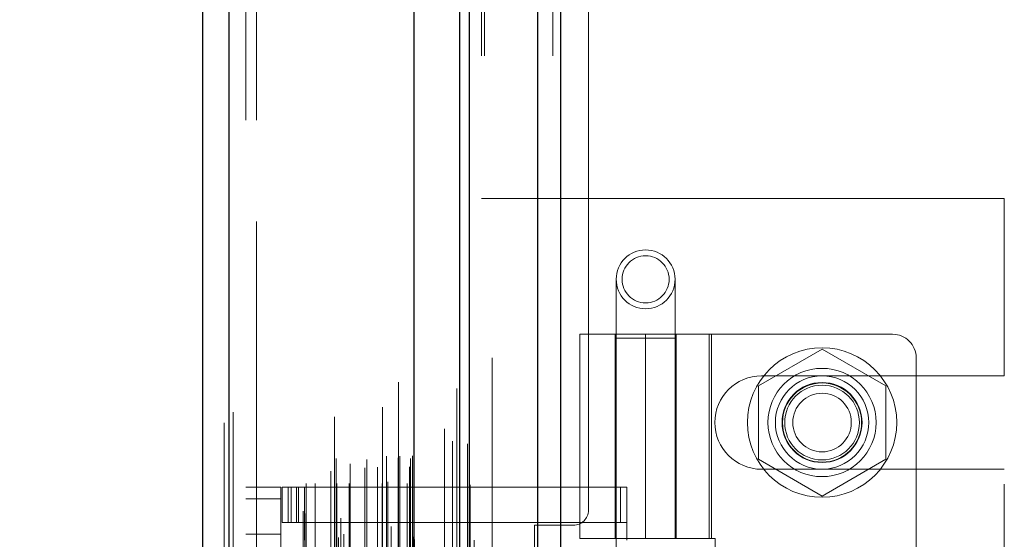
# Model space of a CAD drawing. Header units: inches. Extents: x 0.2 to 10.8, y 0.2 to 8.2.
# Tile 151 of 171: x 5.9785 to 6.1433, y 4.5604 to 4.6473. Entities that reach past the tile are written whole.
import ezdxf

# ---------------------------------------------------------------- set-up
doc = ezdxf.new("R2010")
doc.units = ezdxf.units.IN
doc.header["$MEASUREMENT"] = 0
doc.linetypes.add('HIDDEN', pattern=[0.075, 0.05, -0.025])
doc.layers.add('DIMENSIONS', color=140, linetype='Continuous')
doc.layers.add('SLD-0', color=179, linetype='Continuous')
doc.styles.add('SLDTEXTSTYLE0', font='TXT', dxfattribs={"width": 0.7})
doc.dimstyles.new('SLDDIMSTYLE0', dxfattribs={"dimtxt": 0.084961, "dimasz": 0.13, "dimexe": 0, "dimexo": 0.0625, "dimgap": 0.02124, "dimtad": 0, "dimtih": 1, "dimtoh": 1, "dimlfac": 20, "dimrnd": 1e-09, "dimzin": 12, "dimdsep": 46, "dimtxsty": 'SLDTEXTSTYLE0', "dimsah": 1, "dimcen": 0.09, "dimadec": 0, "dimazin": 3, "dimtfac": 1, "dimtofl": 0, "dimtmove": 0, "dimatfit": 3, "dimfxl": 0, "dimfrac": 2, "dimtolj": 1, "dimtzin": 12, "dimarcsym": 0})

# ---------------------------------------------------------------- blocks, each defined once
blk = doc.blocks.new('_D_21')
at = {"layer": 'DIMENSIONS'}
for p, q in [((6.02052, 5.28417), (5.57338, 5.28417)), ((5.69838, 5.28417), (5.69838, 4.2921)), ((5.50146, 4.13805), (5.47293, 4.13805)), ((5.47293, 4.13805), (5.47293, 4.00302)), ((5.89529, 4.13805), (5.92382, 4.13805)), ((5.92382, 4.13805), (5.92382, 4.00302)), ((5.47293, 4.00302), (5.50146, 4.00302)), ((5.92382, 4.00302), (5.89529, 4.00302)), ((5.69838, 3.15997), (5.69838, 3.984)), ((6.02052, 3.15997), (5.57338, 3.15997))]:
    blk.add_line(p, q, dxfattribs=at)
for points in [[(5.69838, 5.28417), (5.67838, 5.15417), (5.71838, 5.15417)], [(5.69838, 3.15997), (5.71838, 3.28997), (5.67838, 3.28997)]]:
    blk.add_solid(points, dxfattribs=at)
at = {"layer": 'DIMENSIONS', "char_height": 0.083333, "attachment_point": 1, "style": 'SLDTEXTSTYLE0'}
for s, insert in [('42.48', (5.5368, 4.26449)), ('1079.1', (5.50146, 4.11044))]:
    blk.add_mtext(s, dxfattribs=dict(at, insert=insert))
blk = doc.blocks.new('_D_22')
at = {"layer": 'DIMENSIONS'}
for p, q in [((6.00217, 5.35332), (5.10787, 5.35332)), ((5.23287, 5.35332), (5.23287, 4.69707)), ((5.03596, 4.56694), (5.00743, 4.56694)), ((5.00743, 4.56694), (5.00743, 4.43191)), ((5.42979, 4.56694), (5.45832, 4.56694)), ((5.45832, 4.56694), (5.45832, 4.43191)), ((5.00743, 4.43191), (5.03596, 4.43191)), ((5.45832, 4.43191), (5.42979, 4.43191)), ((5.23287, 3.09077), (5.23287, 4.27786)), ((6.00217, 3.09077), (5.10787, 3.09077))]:
    blk.add_line(p, q, dxfattribs=at)
for points in [[(5.23287, 5.35332), (5.21287, 5.22332), (5.25287, 5.22332)], [(5.23287, 3.09077), (5.25287, 3.22077), (5.21287, 3.22077)]]:
    blk.add_solid(points, dxfattribs=at)
at = {"layer": 'DIMENSIONS', "char_height": 0.083333, "attachment_point": 1, "style": 'SLDTEXTSTYLE0'}
for s, insert in [('45.25', (5.0713, 4.69338)), ('1149.4', (5.03596, 4.53933)), ('OPENING', (4.97083, 4.38528))]:
    blk.add_mtext(s, dxfattribs=dict(at, insert=insert))

msp = doc.modelspace()

# ---------------------------------------------------------------- linework, layer by layer
at = {"layer": 'SLD-0', "linetype": 'Continuous', "lineweight": 25}
for p, q in [((6.0652014, 3.0413208), (6.0652014, 5.4081103)), ((6.0690198, 5.4088184), (6.0690198, 3.0413208)), ((6.0521742, 3.0413208), (6.0521742, 5.4025708)), ((6.0537558, 3.0413208), (6.0537558, 5.4027261)), ((6.0444923, 3.0569917), (6.0444923, 5.3871566)), ((6.0135798, 3.0624424), (6.0135798, 5.3817059)), ((6.0091175, 5.3799388), (6.0091175, 3.0642095))]:
    msp.add_line(p, q, dxfattribs=at)
at = {"layer": 'SLD-0', "linetype": 'HIDDEN', "lineweight": 18}
for p, q in [((6.0652014, 3.0413208), (6.0652014, 5.4081103)), ((6.067747, 3.0413208), (6.067747, 5.4081103)), ((6.067747, 3.0413208), (6.067747, 5.4081103)), ((6.0690198, 5.4088184), (6.0690198, 3.0413208)), ((6.0690198, 3.0413208), (6.0690198, 5.4088184)), ((6.0690198, 3.0413208), (6.0690198, 5.4088184)), ((6.0537558, 3.0413208), (6.0537558, 5.4027261)), ((6.0557742, 3.0413208), (6.0557742, 5.4025708)), ((6.0563014, 3.0413208), (6.0563014, 5.4027261)), ((6.0563014, 3.0413208), (6.0563014, 5.4027261)), ((6.0536033, 3.0495095), (6.0536033, 5.3946388)), ((6.041957, 3.0549913), (6.041957, 5.389157)), ((6.041957, 3.0549913), (6.041957, 5.389157)), ((6.0419064, 5.3867006), (6.0419064, 3.0574477)), ((6.0422122, 3.0573938), (6.0422122, 5.3867545)), ((6.0451175, 3.0569917), (6.0451175, 5.3871566)), ((6.0406744, 3.0580325), (6.0406744, 5.3861158)), ((6.0412698, 3.0587854), (6.0412698, 5.3853634)), ((6.0516501, 5.3856581), (6.0516501, 3.0584898)), ((6.0318696, 3.0607707), (6.0318696, 5.3833776)), ((6.0442667, 3.0608605), (6.0442667, 5.3832878)), ((6.0442667, 3.0608605), (6.0442667, 5.3832878)), ((6.0445376, 3.0602823), (6.0445376, 5.383866)), ((6.0445537, 3.0604082), (6.0445537, 5.3837401)), ((6.0545677, 3.0603078), (6.0545677, 5.3838352)), ((6.0135798, 5.3817059), (6.0135798, 3.0624424)), ((6.0142049, 3.0624424), (6.0142049, 5.3817059)), ((6.0142049, 5.3817059), (6.0142049, 3.0624424)), ((6.0327286, 3.0613252), (6.0327286, 5.3828207)), ((6.0392357, 5.3825708), (6.0392357, 3.0615801)), ((6.0406558, 3.0625608), (6.0406558, 5.3815875)), ((6.0127175, 5.3799388), (6.0127175, 3.0642095)), ((6.0311614, 5.3809532), (6.0311614, 3.063188)), ((6.0322202, 3.0639521), (6.0322202, 5.3801961)), ((6.0259504, 3.065172), (6.0259504, 5.3789763)), ((6.0262101, 3.0647336), (6.0262101, 5.3794147)), ((6.0495881, 5.3788987), (6.0495881, 3.0652484)), ((6.0264504, 3.0698024), (6.0264504, 5.3743459)), ((6.0264504, 3.0698024), (6.0264504, 5.3743459)), ((6.02797, 3.0698024), (6.02797, 5.3743459)), ((6.0314636, 5.3739487), (6.0314636, 3.0702011)), ((6.0315909, 3.0698024), (6.0315909, 5.3743459)), ((6.0336579, 3.0698024), (6.0336579, 5.3743459)), ((6.0365811, 5.3738043), (6.0365811, 3.0703422)), ((6.0391603, 3.0698024), (6.0391603, 5.3743459)), ((6.0398642, 5.3743459), (6.0398642, 3.0698024)), ((6.0398642, 3.0698024), (6.0398642, 5.3743459)), ((6.0401142, 3.0700524), (6.0401142, 5.3740959)), ((6.0418642, 5.3740959), (6.0418642, 3.0700524)), ((6.0421142, 3.0698024), (6.0421142, 5.3743459)), ((6.0421142, 5.3743459), (6.0421142, 3.0698024)), ((6.0433583, 3.0698024), (6.0433583, 5.3743459)), ((6.0433583, 3.0698024), (6.0433583, 5.3743459)), ((6.0438642, 3.0703024), (6.0438642, 5.3738459)), ((6.0438642, 3.0703024), (6.0438642, 5.3738459)), ((6.0538651, 3.0695738), (6.0538651, 5.3745759)), ((6.0305549, 3.0718219), (6.0305549, 5.3723264)), ((6.0362527, 3.0723795), (6.0362527, 5.3717688)), ((6.0362527, 3.0723795), (6.0362527, 5.3717688)), ((6.0437175, 5.3725491), (6.0437175, 3.0715991)), ((6.0338191, 3.0730448), (6.0338191, 5.3711079)), ((6.0383857, 3.0725271), (6.0383857, 5.3716203)), ((6.0439064, 3.0739503), (6.0439064, 5.370198)), ((6.0439064, 3.0739503), (6.0439064, 5.370198)), ((6.0442347, 3.0744141), (6.0442347, 5.3697342)), ((6.0442347, 3.0744141), (6.0442347, 5.3697342)), ((6.0509499, 3.0768684), (6.0509499, 5.3672799)), ((6.0534301, 3.0764011), (6.0534301, 5.3677264)), ((6.0575742, 3.0907708), (6.0575742, 5.3533208)), ((6.0575742, 3.0907708), (6.0575742, 5.3533208)), ((6.0575742, 3.0907708), (6.0575742, 5.3533208)), ((6.0575742, 3.0907708), (6.0575742, 5.3533208)), ((6.0163175, 5.3305491), (6.0163175, 3.1135991)), ((6.0181175, 3.1135991), (6.0181175, 5.3305491)), ((6.0181175, 3.1135991), (6.0181175, 5.3305491)), ((6.0181175, 5.3305491), (6.0181175, 3.1135991)), ((6.0181175, 5.3305491), (6.0181175, 3.1135991)), ((6.0736742, 4.5652958), (6.0736742, 5.0742458)), ((6.0557742, 4.6174708), (6.0705242, 4.6174708)), ((6.0705242, 3.8266708), (6.0705242, 4.6174708)), ((6.0705242, 3.8266708), (6.0705242, 4.6174708)), ((6.0705242, 4.6174708), (6.0723242, 4.6174708)), ((6.0723242, 3.8266708), (6.0723242, 4.6174708)), ((6.0723242, 4.6174708), (6.0777242, 4.6174708)), ((6.0759242, 3.8266708), (6.0759242, 4.6174708)), ((6.0777242, 3.8266708), (6.0777242, 4.6174708)), ((6.0777242, 4.6174708), (6.1432742, 4.6174708)), ((6.0777242, 3.8266708), (6.0777242, 4.6174708)), ((6.1432742, 4.5877833), (6.1432742, 4.6174708)), ((6.0783253, 4.6039259), (6.0783253, 4.5940834)), ((6.0881679, 4.5940834), (6.0881679, 4.6039259)), ((6.072223, 4.5947448), (6.0942702, 4.5947448)), ((6.072223, 4.5947448), (6.072223, 4.5605912)), ((6.0781285, 4.5947448), (6.0781285, 4.5605912)), ((6.0881679, 4.5940834), (6.0783253, 4.5940834)), ((6.0783253, 4.5940834), (6.0783253, 4.4464456)), ((6.0832466, 4.5947448), (6.0832466, 4.5605912)), ((6.0832466, 4.5605912), (6.0832466, 4.5947448)), ((6.0881679, 4.4464456), (6.0881679, 4.5940834)), ((6.0881903, 4.5947448), (6.0881903, 4.5605912)), ((6.0883647, 4.5605912), (6.0883647, 4.5947448)), ((6.0938946, 4.5605912), (6.0938946, 4.5947448)), ((6.1245852, 4.5947448), (6.0942702, 4.5947448)), ((6.0942702, 4.5605912), (6.0942702, 4.5947448)), ((6.1127742, 4.5922683), (6.1021242, 4.5861195)), ((6.1234242, 4.5861195), (6.1127742, 4.5922683)), ((6.1285222, 4.5908078), (6.1285222, 4.451044)), ((6.1026492, 4.5877833), (6.1432742, 4.5877833)), ((6.1021242, 4.5861195), (6.1021242, 4.573822)), ((6.1234242, 4.573822), (6.1234242, 4.5861195)), ((6.1021242, 4.573822), (6.1127742, 4.5676732)), ((6.1127742, 4.5676732), (6.1234242, 4.573822)), ((6.1026492, 4.5721583), (6.1432742, 4.5721583)), ((6.1432742, 4.4696833), (6.1432742, 4.5721583)), ((6.0163175, 4.5691542), (6.022223, 4.5691542)), ((6.022223, 4.5691542), (6.022223, 4.5671857)), ((6.0224198, 4.5632487), (6.0224198, 4.5691542)), ((6.0224198, 4.5691542), (6.0234041, 4.5691542)), ((6.0234041, 4.5632487), (6.0234041, 4.5691542)), ((6.0239163, 4.5691542), (6.0234041, 4.5691542)), ((6.0234041, 4.5632487), (6.0234041, 4.5691542)), ((6.0239163, 4.5632487), (6.0239163, 4.5691542)), ((6.0239163, 4.5691542), (6.024809, 4.5691542)), ((6.024809, 4.5632487), (6.024809, 4.5691542)), ((6.0790212, 4.5691542), (6.024809, 4.5691542)), ((6.0251757, 4.5691542), (6.0251757, 4.5632487)), ((6.02616, 4.5691542), (6.02616, 4.5632487)), ((6.0790212, 4.5632487), (6.0790212, 4.5691542)), ((6.0790212, 4.5691542), (6.080097, 4.5691542)), ((6.080097, 4.5632487), (6.080097, 4.5691542)), ((6.0163175, 4.5671857), (6.022223, 4.5671857)), ((6.0163175, 4.5671857), (6.022223, 4.5671857)), ((6.022223, 4.474666), (6.022223, 4.5671857)), ((6.0234041, 4.5632487), (6.0224198, 4.5632487)), ((6.0239163, 4.5632487), (6.0234041, 4.5632487)), ((6.024809, 4.5632487), (6.0239163, 4.5632487)), ((6.0790212, 4.5632487), (6.024809, 4.5632487)), ((6.02616, 4.5632487), (6.02616, 4.560296)), ((6.0646742, 4.4790458), (6.0646742, 4.5627958)), ((6.0646742, 4.5627958), (6.0711742, 4.5627958)), ((6.080097, 4.5632487), (6.0790212, 4.5632487)), ((6.080097, 4.5632487), (6.080097, 4.560296)), ((6.022223, 4.5612802), (6.0163175, 4.5612802)), ((6.0942702, 4.5605912), (6.072223, 4.5605912)), ((6.0942702, 4.5605912), (6.0948789, 4.5605912)), ((6.0948789, 4.5605912), (6.0948789, 4.4812605))]:
    msp.add_line(p, q, dxfattribs=at)
at = {"layer": 'SLD-0', "linetype": 'HIDDEN', "lineweight": 18, "flags": 128}
for points in [[(6.0557076, 3.049465), (6.0557078, 4.2127867), (6.0557076, 5.3946731)], [(6.0557076, 3.0494733), (6.0557078, 4.1983622), (6.0557076, 5.3946728)], [(6.0545677, 3.060301), (6.0545678, 4.2464182), (6.0545677, 5.3838486)], [(6.0495954, 5.3735531), (6.0495954, 4.2457842), (6.0495954, 3.0705963)], [(6.0495954, 5.3735511), (6.0495954, 4.2313371), (6.0495954, 3.0705912)], [(6.0538651, 3.0695744), (6.0538655, 4.1746401), (6.0538651, 5.3745749)]]:
    msp.add_lwpolyline(points, dxfattribs=at)
at = {"layer": 'SLD-0', "linetype": 'HIDDEN', "lineweight": 18}
for centre, radius in [((6.0832466, 4.6039259), 0.0049213), ((6.0832466, 4.6039259), 0.003937), ((6.1127742, 4.5799708), 0.0125), ((6.1127742, 4.579981), 0.0090551), ((6.1127742, 4.5799708), 0.0078125), ((6.1127742, 4.579981), 0.0066929), ((6.1127742, 4.5799708), 0.006625), ((6.1127742, 4.5799708), 0.00625), ((6.1127742, 4.5799708), 0.0048975)]:
    msp.add_circle(centre, radius, dxfattribs=at)
for centre, radius, start, end in [((6.1245852, 4.5908078), 0.003937, 0, 90), ((6.1026492, 4.5799708), 0.0078125, 90, 270), ((6.0711742, 4.5652958), 0.0025, 270, 0)]:
    msp.add_arc(centre, radius, start, end, dxfattribs=at)

# ---------------------------------------------------------------- dimensions: what is measured, and where the dimension line sits
at = {"layer": 'DIMENSIONS'}
dim = msp.add_linear_dim(base=(5.232872, 5.3533208), p1=(6.0521742, 3.0907708), p2=(6.0521742, 5.3533208), angle=90, text='<>\\POPENING', dimstyle='SLDDIMSTYLE0', dxfattribs=at)
dim.commit()
dim.dimension.update_dxf_attribs({"geometry": '_D_22', "text_midpoint": (5.232872, 4.4874646), "dimtype": 160})
dim = msp.add_linear_dim(base=(5.6983772, 5.2841708), p1=(6.0705242, 3.1599708), p2=(6.0705242, 5.2841708), angle=90, dimstyle='SLDDIMSTYLE0', dxfattribs=at)
dim.commit()
dim.dimension.update_dxf_attribs({"geometry": '_D_21', "text_midpoint": (5.6983772, 4.1380493), "dimtype": 160})

doc.saveas('drawing.dxf')
